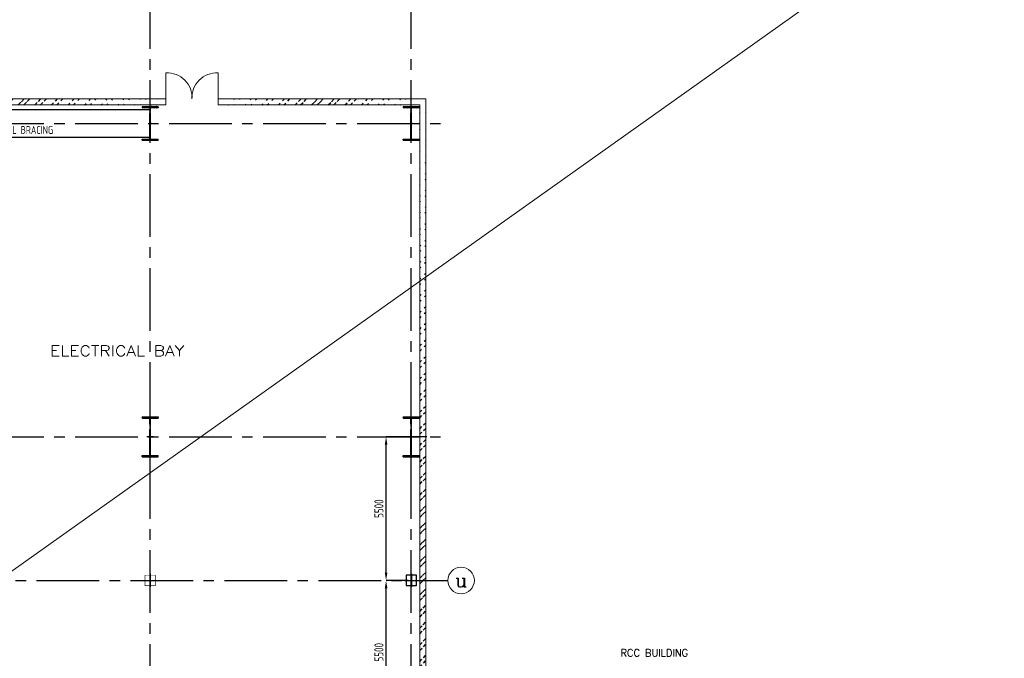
# Model space of a CAD drawing. Extents: x -7650383 to 4934791, y -137560 to 1826789.
# Tile 67 of 256: x 275391 to 313112, y 485600 to 510058. Entities that reach past the tile are written whole.
import ezdxf
from ezdxf.enums import TextEntityAlignment as Align

# ---------------------------------------------------------------- set-up
doc = ezdxf.new("R2010")
doc.units = 0
doc.header["$LTSCALE"] = 800
doc.header["$MEASUREMENT"] = 0
for name, pattern in [('CENTER', [2, 1.25, -0.25, 0.25, -0.25]), ('CENTER2', [1.125, 0.75, -0.125, 0.125, -0.125]), ('CONTINOUS', [0]), ('DASHDOT', [1, 0.5, -0.25, 0, -0.25])]:
    doc.linetypes.add(name, pattern=pattern)
doc.layers.get('0').update_dxf_attribs({"linetype": 'CONTINUOUS'})
for name, color, linetype in [('Aux_col', 7, 'CONTINUOUS'), ('COL', 1, 'CENTER'), ('GRID', 8, 'CENTER'), ('HATCH', 9, 'CONTINUOUS'), ('STR', 2, 'CONTINUOUS'), ('T', 3, 'CONTINUOUS'), ('TEXT', 3, 'CONTINUOUS')]:
    doc.layers.add(name, color=color, linetype=linetype)
for name, color, linetype, lineweight in [('DIM', 4, 'CONTINUOUS', 13), ('STAIR', 4, 'CONTINUOUS', 13), ('WALL', 6, 'CONTINUOUS', 18)]:
    doc.layers.add(name, color=color, linetype=linetype, lineweight=lineweight)
doc.styles.add('ROMANC', font='romanc')
doc.styles.add('ROMANS', font='ISO9.shx', dxfattribs={"width": 0.8})
doc.styles.add('ROMANT', font='romant')
doc.styles.add('S1', font='SIMPLEX.SHX', dxfattribs={"height": 200})
doc.styles.add('S3', font='ROMANS1.SHX', dxfattribs={"width": 0.8})
doc.styles.get("Standard").update_dxf_attribs({"font": 'ISO9'})
doc.dimstyles.new('STANDARD$0', dxfattribs={"dimtxt": 250, "dimasz": 200, "dimexe": 0, "dimexo": 0, "dimgap": 100, "dimtad": 1, "dimdec": 0, "dimzin": 0, "dimdsep": 46, "dimtxsty": 'S1', "dimcen": 0, "dimadec": 0, "dimazin": 0, "dimtfac": 1, "dimtdec": 0, "dimtmove": 2, "dimatfit": 3, "dimfxl": 1, "dimtolj": 1, "dimtzin": 0, "dimarcsym": 0})

# ---------------------------------------------------------------- blocks, each defined once
blk = doc.blocks.new('A$C3C7577A7')
at = {"layer": 'Aux_col', "linetype": 'CONTINOUS'}
for p, q in [((83000, 19750), (83000, 19250)), ((93206, 19700), (92806, 19700)), ((92806, 19700), (92806, 19300)), ((93006, 19750), (93006, 19250)), ((93206, 19300), (93206, 19700)), ((82750, 19500), (83250, 19500)), ((92756, 19500), (93256, 19500)), ((92806, 19300), (93206, 19300))]:
    blk.add_line(p, q, dxfattribs=at)
at = {"layer": 'Aux_col', "linetype": 'CONTINOUS', "const_width": 20, "flags": 128}
blk.add_lwpolyline([(82800, 19300), (83200, 19300), (83200, 19700), (82800, 19700)], close=True, dxfattribs=at)
blk = doc.blocks.new('*D265')
at = {"color": 9, "lineweight": -2, "transparency": 16777216}
for p, q in [((290274, 488582), (289428, 488582)), ((289428, 483382), (289428, 488282)), ((291339, 483082), (289428, 483082))]:
    blk.add_line(p, q, dxfattribs=at)
at = {"color": 9, "transparency": 16777216}
for points in [[(289378, 488282), (289478, 488282), (289428, 488582)], [(289378, 483382), (289478, 483382), (289428, 483082)]]:
    blk.add_solid(points, dxfattribs=at)
at = {"transparency": 16777216, "insert": (289153, 485832), "char_height": 350, "attachment_point": 5, "rotation": 90, "style": 'ROMANS'}
blk.add_mtext('\\A1;5500', dxfattribs=at)
blk = doc.blocks.new('*D266')
at = {"color": 9, "lineweight": -2, "transparency": 16777216}
for p, q in [((290983, 494082), (289428, 494082)), ((289428, 488882), (289428, 493782))]:
    blk.add_line(p, q, dxfattribs=at)
at = {"color": 9, "transparency": 16777216}
for points in [[(289378, 493782), (289478, 493782), (289428, 494082)], [(289378, 488882), (289478, 488882), (289428, 488582)]]:
    blk.add_solid(points, dxfattribs=at)
at = {"transparency": 16777216, "insert": (289153, 491332), "char_height": 350, "attachment_point": 5, "rotation": 90, "style": 'ROMANS'}
blk.add_mtext('\\A1;5500', dxfattribs=at)
blk = doc.blocks.new('A$C41E52089')
at = {"layer": 'COL'}
h = blk.add_hatch(dxfattribs=at)
h.set_pattern_fill('ANSI31', color=256, scale=100, style=0)
h.paths.add_polyline_path([(310, -720), (0, -720), (0, -760), (310, -760)])
h.paths.add_polyline_path([(0, -720), (-310, -720), (-310, -760), (0, -760)])
h.paths.add_polyline_path([(0, 0), (-13, 0), (-13, -720), (0, -720)])
h.paths.add_polyline_path([(0, 720), (-13, 720), (-13, 0), (0, 0)])
h.paths.add_polyline_path([(12, 0), (0, 0), (0, -720), (12, -720)])
h.paths.add_polyline_path([(12, 720), (0, 720), (0, 0), (12, 0)])
h.paths.add_polyline_path([(310, 760), (0, 760), (0, 720), (12, 720), (310, 720)])
h.paths.add_polyline_path([(0, 760), (-310, 760), (-310, 720), (0, 720)])
for p, q in [((-310, 760), (310, 760)), ((-310, 760), (-310, 720)), ((310, 760), (310, 720)), ((-310, 720), (310, 720)), ((-13, -720), (-13, 720)), ((12, -720), (12, 720)), ((-310, -720), (310, -720)), ((-310, -760), (-310, -720)), ((310, -760), (310, -720)), ((-310, -760), (310, -760))]:
    blk.add_line(p, q, dxfattribs=at)
at = {"layer": 'COL', "color": 2}
for p, q in [((0, -800), (0, 800)), ((123, 0), (-123, 0))]:
    blk.add_line(p, q, dxfattribs=at)
blk = doc.blocks.new('A$C14326149')
at = {"layer": 'COL'}
h = blk.add_hatch(dxfattribs=at)
h.set_pattern_fill('ANSI31', color=256, scale=100, style=0)
h.paths.add_polyline_path([(310, 640), (0, 640), (0, 600), (310, 600)])
h.paths.add_polyline_path([(0, 600), (0, 640), (-310, 640), (-310, 600)])
h.paths.add_polyline_path([(0, -640), (0, -600), (-310, -600), (-310, -640)])
h.paths.add_polyline_path([(0, -600), (0, -640), (310, -640), (310, -600)])
h.paths.add_polyline_path([(-16, 0), (0, 0), (0, 600), (-16, 600)])
h.paths.add_polyline_path([(0, 0), (16, 0), (16, 600), (0, 600)])
h.paths.add_polyline_path([(16, 0), (0, 0), (0, -600), (16, -600)])
h.paths.add_polyline_path([(-16, -600), (0, -600), (0, 0), (-16, 0)])
for p, q in [((310, 640), (-310, 640)), ((-310, 640), (-310, 600)), ((310, 600), (-310, 600)), ((-16, -600), (-16, 600)), ((16, -600), (16, 600)), ((310, 640), (310, 600)), ((-310, -600), (310, -600)), ((-310, -640), (-310, -600)), ((-310, -640), (310, -640)), ((310, -640), (310, -600))]:
    blk.add_line(p, q, dxfattribs=at)
at = {"layer": 'COL', "color": 2}
for p, q in [((0, -672), (0, 672)), ((44, 0), (-44, 0))]:
    blk.add_line(p, q, dxfattribs=at)

msp = doc.modelspace()

# ---------------------------------------------------------------- hatches: boundary and pattern name
at = {"layer": 'HATCH'}
h = msp.add_hatch(dxfattribs=at)
h.set_pattern_fill('ANSI32', color=256, scale=1200, style=0)
h.set_pattern_definition([(45, (185014.17, 370651.47), (-318.198, 318.198), []), (45, (185226.3, 370651.47), (-318.198, 318.198), [])])
edge = h.paths.add_edge_path()
edge.add_line((268850.3, 507023.2), (280992.3, 507021.7))
edge.add_line((268850.3, 506793.2), (280992.3, 506791.7))
h = msp.add_hatch(dxfattribs=at)
h.set_pattern_fill('ANSI32', color=256, scale=1200, style=0)
h.set_pattern_definition([(45, (198164.84, 370651.47), (-318.198, 318.198), []), (45, (198376.98, 370651.47), (-318.198, 318.198), [])])
edge = h.paths.add_edge_path()
edge.add_line((282992.3, 507021.7), (290946.2, 507021.7))
edge.add_line((282992.3, 506791.7), (290716.2, 506791.7))
h = msp.add_hatch(dxfattribs=at)
h.set_pattern_fill('ANSI32', color=256, scale=1200, style=0)
h.set_pattern_definition([(45, (278891.4, 370560), (-318.198, 318.198), []), (45, (279103.54, 370560), (-318.198, 318.198), [])])
edge = h.paths.add_edge_path()
edge.add_line((290716.3, 472981.1), (290716.2, 506931.7))
edge.add_line((290942.5, 472981.1), (290946.2, 506931.7))

# ---------------------------------------------------------------- linework, layer by layer
at = {"layer": 'DIM', "color": 2}
msp.add_circle((292300.3, 488581.7), 508.6, dxfattribs=at)
at = {"layer": 'GRID', "linetype": 'CENTER2', "ltscale": 4}
for p, q in [((290391.2, 458541.2), (290391.2, 536255.9)), ((280391.2, 458541.2), (280391.2, 534113)), ((191114.6, 506081.7), (291791.7, 506081.7)), ((191114.6, 494081.7), (291791.7, 494081.7)), ((247234.9, 488581.7), (291791.7, 488581.7))]:
    msp.add_line(p, q, dxfattribs=at)
at = {"layer": 'STAIR'}
msp.add_line((355807.2, 546278.2), (178193.2, 420128.2), dxfattribs=at)
at = {"layer": 'STR', "color": 7, "linetype": 'DASHDOT', "const_width": 50}
for points in [[(269666.2, 506607.3), (280391.2, 506607.3)], [(269666.2, 505556.1), (280391.2, 505556.1)]]:
    msp.add_lwpolyline(points, dxfattribs=at)
at = {"layer": 'WALL'}
for p, q in [((280992.3, 508021.7), (280992.3, 507021.7)), ((280992.3, 508021.7), (280992.3, 507021.7)), ((282992.3, 508021.7), (282992.3, 507021.7)), ((282992.3, 508021.7), (282992.3, 506791.7)), ((267347.5, 507021.7), (280992.3, 507021.7)), ((268847.5, 507021.7), (280992.3, 507021.7)), ((280992.3, 507021.7), (280992.3, 506791.7)), ((282987.6, 507021.7), (290946.2, 507021.7)), ((282992.3, 507021.7), (290716.2, 507021.7)), ((290945.5, 467581.7), (290946.2, 507021.7)), ((267347.5, 506791.7), (280992.3, 506791.7)), ((268847.5, 506791.7), (280992.3, 506791.7)), ((282987.6, 506791.7), (290716.2, 506791.7)), ((282992.3, 506791.7), (290716.2, 506791.7)), ((290716.5, 467811.7), (290716.2, 506791.7)), ((290391.5, 503851.7), (290393.1, 503851.7)), ((290716.2, 485833.7), (290716.4, 471074.5))]:
    msp.add_line(p, q, dxfattribs=at)
for centre, start, end in [((281044.3, 507073.8), 356.85716, 93.14284), ((282940.2, 507073.8), 86.85716, 183.14284)]:
    msp.add_arc(centre, 949.4, start, end, dxfattribs=at)

# ---------------------------------------------------------------- block references
msp.add_blockref('A$C3C7577A7', (197391.2, 469081.7))
at = {"layer": 'COL'}
for p in [(280391.2, 494081.7), (290391.2, 494081.7)]:
    msp.add_blockref('A$C41E52089', p, dxfattribs=at)
at = {"layer": 'DIM'}
for p in [(280391.1, 506081.7), (290391.1, 506081.7)]:
    msp.add_blockref('A$C14326149', p, dxfattribs=at)

# ---------------------------------------------------------------- texts
at = {"layer": 'T', "style": 'ROMANC', "width": 1.2}
msp.add_text('ELECTRICAL BAY', height=400, dxfattribs=at).set_placement((276554.9, 497174.3))
at = {"layer": 'T', "char_height": 400, "attachment_point": 1, "style": 'S3'}
for s, insert, width in [('\\pi1664.1;PLATFORM AT\\P\\pi2822.2;4.0M', (256307, 509898.7, 207.7), 6650.031), ('\\pi689.76;STAIRCASE \\P\\pi285.95;0.0M TO 9.0M', (270128.5, 504699.4, 207.7), 3893.798)]:
    msp.add_mtext(s, dxfattribs=dict(at, insert=insert, width=width))
at = {"layer": 'TEXT', "style": 'ROMANS', "width": 0.8}
msp.add_text('VERTICAL BRACING', height=300, dxfattribs=at).set_placement((273904.8, 505684.4))
at = {"layer": 'TEXT', "style": 'ROMANC'}
msp.add_text('u', height=500, dxfattribs=at).set_placement((292300.3, 488581.7), align=Align.MIDDLE)
at = {"layer": 'TEXT', "style": 'ROMANT'}
msp.add_text('RCC BUILDING', height=276, dxfattribs=at).set_placement((299706.7, 485808.4), align=Align.MIDDLE_CENTER)
at = {"layer": 'TEXT', "attachment_point": 1}
for s, insert, char_height, width, style in [('\\pi582.83;STAIRCASE \\P\\pi26.639;0.0M TO 24.5M', (200677.9, 502195.3, 207.7), 400, 3679.946, 'S3'), ('\\pi47.325;CONDENSER WATER \\P\\pi201.61;BOX WITHDRAWAL \\P\\pi1224.5;SPACE', (231854.9, 492219.4), 300, 3557.507, 'S3'), ('\\pi106.35;CONDENSER \\P\\pi266.35;PEDESTAL \\P\\pi203.49;EL. 2.115M', (237197.8, 490771.3), 300, 2269.84, 'ROMANS'), ('\\pi605.64;MONORAIL FOR \\P\\pi102.78;HANDLING OF DMCW \\P\\pi257.07;(SG) PUMPS FROM \\P\\pi131.36;SOFIT OF EL. 9.0 M \\P\\pi1342.8;FLOOR.', (255170.5, 490016.6), 300, 3851.283, 'ROMANS')]:
    msp.add_mtext(s, dxfattribs=dict(at, insert=insert, char_height=char_height, width=width, style=style))
at = {"layer": 'TEXT', "insert": (270033.3, 495242.1), "char_height": 300, "width": 3862.628, "attachment_point": 1}
msp.add_mtext('\\pi388.46;CAGE LADDER \\P\\pi102.74;TO  BFP CRANE ', dxfattribs=at)

# ---------------------------------------------------------------- dimensions: what is measured, and where the dimension line sits
for base, p1, p2, picture, middle in [((289428.4, 494081.7), (289428.4, 488581.7), (290983, 494081.7), '*D266', (289153.4, 491331.7)), ((289428.4, 488581.7), (291339.1, 483081.7), (290274.3, 488581.7), '*D265', (289153.4, 485831.7))]:
    dim = msp.add_linear_dim(base=base, p1=p1, p2=p2, angle=90, dimstyle='STANDARD$0', override={"dimtxt": 350, "dimasz": 300, "dimtxsty": 'ROMANS', "dimclrd": 9, "dimclre": 9, "dimclrt": 256, "dimtix": 1, "dimatfit": 0})
    dim.commit()
    dim.dimension.update_dxf_attribs({"geometry": picture, "text_midpoint": middle})

doc.saveas('drawing.dxf')
